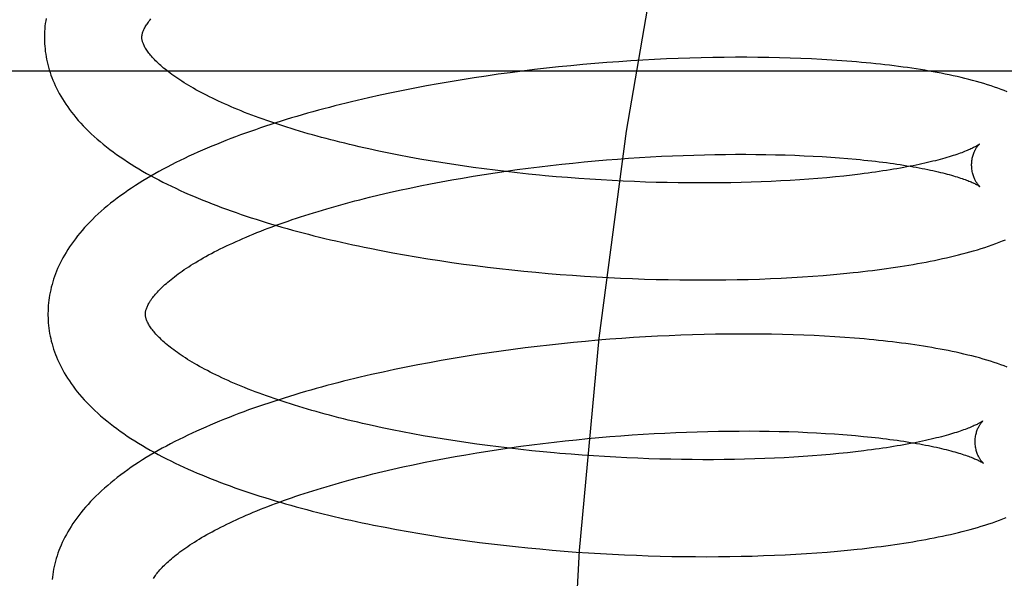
# Model space of a CAD drawing. Header units: inches. Extents: x 0 to 215, y 0 to 139.
# Tile 85 of 116: x 125.937 to 126.139, y 51.258 to 51.372. Entities that reach past the tile are written whole.
import ezdxf

# ---------------------------------------------------------------- set-up
doc = ezdxf.new("R2010")
doc.units = ezdxf.units.IN
doc.header["$LTSCALE"] = 11.804375
doc.header["$MEASUREMENT"] = 0
doc.linetypes.add('HIDDEN', pattern=[0.2, 0.1, -0.1])
doc.layers.add('DEFAULT_2', color=8, linetype='HIDDEN')

msp = doc.modelspace()

# ---------------------------------------------------------------- linework, layer by layer
at = {"layer": 'DEFAULT_2', "color": 8, "linetype": 'HIDDEN'}
for p, q in [((126.0672, 51.36416), (126.06476, 51.36403)), ((126.06962, 51.36427), (126.0672, 51.36416)), ((126.07203, 51.36437), (126.06962, 51.36427)), ((126.07442, 51.36445), (126.07203, 51.36437)), ((126.07679, 51.36452), (126.07442, 51.36445)), ((126.07915, 51.36457), (126.07679, 51.36452)), ((126.08149, 51.3646), (126.07915, 51.36457)), ((126.08381, 51.36461), (126.08149, 51.3646)), ((126.08611, 51.36462), (126.08381, 51.36461)), ((126.08839, 51.3646), (126.08611, 51.36462)), ((126.09064, 51.36457), (126.08839, 51.3646)), ((126.09286, 51.36452), (126.09064, 51.36457)), ((126.09506, 51.36446), (126.09286, 51.36452)), ((126.09724, 51.36438), (126.09506, 51.36446)), ((126.09938, 51.36428), (126.09724, 51.36438)), ((126.1015, 51.36417), (126.09938, 51.36428)), ((126.10359, 51.36405), (126.1015, 51.36417)), ((126.04501, 51.36237), (126.04252, 51.36208)), ((126.04749, 51.36263), (126.04501, 51.36237)), ((126.04997, 51.36288), (126.04749, 51.36263)), ((126.05245, 51.36312), (126.04997, 51.36288)), ((126.05493, 51.36333), (126.05245, 51.36312)), ((126.0574, 51.36353), (126.05493, 51.36333)), ((126.05986, 51.36371), (126.0574, 51.36353)), ((126.06232, 51.36388), (126.05986, 51.36371)), ((126.06476, 51.36403), (126.06232, 51.36388)), ((126.10564, 51.36391), (126.10359, 51.36405)), ((126.41892, 51.36178), (125.85892, 51.36178)), ((126.03014, 51.3604), (126.02769, 51.36002)), ((126.03261, 51.36077), (126.03014, 51.3604)), ((126.03508, 51.36113), (126.03261, 51.36077)), ((126.03756, 51.36146), (126.03508, 51.36113)), ((126.04004, 51.36178), (126.03756, 51.36146)), ((126.04252, 51.36208), (126.04004, 51.36178)), ((126.01797, 51.3583), (126.01557, 51.35783)), ((126.02038, 51.35875), (126.01797, 51.3583)), ((126.0228, 51.35919), (126.02038, 51.35875)), ((126.02524, 51.35961), (126.0228, 51.35919)), ((126.02769, 51.36002), (126.02524, 51.35961)), ((126.01083, 51.35683), (126.00848, 51.35631)), ((126.01319, 51.35734), (126.01083, 51.35683)), ((126.01557, 51.35783), (126.01319, 51.35734)), ((126.01263, 51.34494), (126.01057, 51.34537)), ((126.01472, 51.34453), (126.01263, 51.34494)), ((126.01684, 51.34413), (126.01472, 51.34453)), ((126.01897, 51.34374), (126.01684, 51.34413)), ((126.06185, 51.34389), (126.06411, 51.34404)), ((126.06411, 51.34404), (126.06636, 51.34418)), ((126.06636, 51.34418), (126.06861, 51.34429)), ((126.06861, 51.34429), (126.07084, 51.3444)), ((126.07084, 51.3444), (126.07305, 51.34449)), ((126.07305, 51.34449), (126.07525, 51.34456)), ((126.07525, 51.34456), (126.07743, 51.34462)), ((126.07743, 51.34462), (126.07959, 51.34466)), ((126.07959, 51.34466), (126.08172, 51.34469)), ((126.08172, 51.34469), (126.08384, 51.34471)), ((126.08384, 51.34471), (126.08593, 51.34471)), ((126.08593, 51.34471), (126.08799, 51.34469)), ((126.08799, 51.34469), (126.09003, 51.34467)), ((126.09003, 51.34467), (126.09204, 51.34463)), ((126.09204, 51.34463), (126.09401, 51.34457)), ((126.09401, 51.34457), (126.09596, 51.3445)), ((126.09596, 51.3445), (126.09787, 51.34442)), ((126.09787, 51.34442), (126.09975, 51.34433)), ((126.09975, 51.34433), (126.10159, 51.34423)), ((126.10159, 51.34423), (126.10339, 51.34411)), ((126.10339, 51.34411), (126.10515, 51.34398)), ((126.10515, 51.34398), (126.10687, 51.34384)), ((126.02113, 51.34337), (126.01897, 51.34374)), ((126.02331, 51.34301), (126.02113, 51.34337)), ((126.02551, 51.34266), (126.02331, 51.34301)), ((126.02773, 51.34233), (126.02551, 51.34266)), ((126.02996, 51.34202), (126.02773, 51.34233)), ((126.0322, 51.34171), (126.02996, 51.34202)), ((126.04127, 51.34187), (126.04356, 51.34215)), ((126.04356, 51.34215), (126.04585, 51.34242)), ((126.04585, 51.34242), (126.04814, 51.34268)), ((126.04814, 51.34268), (126.05043, 51.34292)), ((126.05043, 51.34292), (126.05272, 51.34314)), ((126.05272, 51.34314), (126.05501, 51.34335)), ((126.05501, 51.34335), (126.05729, 51.34355)), ((126.05729, 51.34355), (126.05957, 51.34373)), ((126.05957, 51.34373), (126.06185, 51.34389)), ((126.02776, 51.33984), (126.02998, 51.34022)), ((126.02998, 51.34022), (126.03222, 51.34058)), ((126.03446, 51.34143), (126.0322, 51.34171)), ((126.03222, 51.34058), (126.03447, 51.34092)), ((126.03673, 51.34115), (126.03446, 51.34143)), ((126.03447, 51.34092), (126.03673, 51.34125)), ((126.03673, 51.34125), (126.039, 51.34157)), ((126.039, 51.3409), (126.03673, 51.34115)), ((126.039, 51.34157), (126.04127, 51.34187)), ((126.04129, 51.34065), (126.039, 51.3409)), ((126.04358, 51.34043), (126.04129, 51.34065)), ((126.04932, 51.33992), (126.04702, 51.34011)), ((126.05161, 51.33975), (126.04932, 51.33992)), ((126.10254, 51.33991), (126.10072, 51.33975)), ((126.10432, 51.34007), (126.10254, 51.33991)), ((126.10606, 51.34025), (126.10432, 51.34007)), ((126.10775, 51.34044), (126.10606, 51.34025)), ((126.1094, 51.34064), (126.10775, 51.34044)), ((126.01692, 51.33777), (126.01904, 51.33821)), ((126.01904, 51.33821), (126.02119, 51.33864)), ((126.02119, 51.33864), (126.02336, 51.33906)), ((126.02336, 51.33906), (126.02555, 51.33946)), ((126.02555, 51.33946), (126.02776, 51.33984)), ((126.05391, 51.33959), (126.05161, 51.33975)), ((126.0562, 51.33944), (126.05391, 51.33959)), ((126.05849, 51.33932), (126.0562, 51.33944)), ((126.06077, 51.3392), (126.05849, 51.33932)), ((126.06304, 51.3391), (126.06077, 51.3392)), ((126.0653, 51.33902), (126.06304, 51.3391)), ((126.06755, 51.33895), (126.0653, 51.33902)), ((126.06979, 51.3389), (126.06755, 51.33895)), ((126.07201, 51.33886), (126.06979, 51.3389)), ((126.07422, 51.33883), (126.07201, 51.33886)), ((126.07641, 51.33882), (126.07422, 51.33883)), ((126.07858, 51.33882), (126.07641, 51.33882)), ((126.08073, 51.33884), (126.07858, 51.33882)), ((126.08285, 51.33887), (126.08073, 51.33884)), ((126.08496, 51.33892), (126.08285, 51.33887)), ((126.08703, 51.33898), (126.08496, 51.33892)), ((126.08908, 51.33905), (126.08703, 51.33898)), ((126.0911, 51.33914), (126.08908, 51.33905)), ((126.09309, 51.33923), (126.0911, 51.33914)), ((126.09505, 51.33934), (126.09309, 51.33923)), ((126.09698, 51.33947), (126.09505, 51.33934)), ((126.09887, 51.3396), (126.09698, 51.33947)), ((126.10072, 51.33975), (126.09887, 51.3396)), ((126.00866, 51.33588), (126.01068, 51.33637)), ((126.01068, 51.33637), (126.01274, 51.33685)), ((126.01274, 51.33685), (126.01481, 51.33732)), ((126.01481, 51.33732), (126.01692, 51.33777)), ((126.01108, 51.32495), (126.01345, 51.3245)), ((126.01345, 51.3245), (126.01584, 51.32407)), ((126.01584, 51.32407), (126.01824, 51.32366)), ((126.01824, 51.32366), (126.02066, 51.32327)), ((126.02066, 51.32327), (126.02309, 51.32289)), ((126.02309, 51.32289), (126.02554, 51.32253)), ((126.02554, 51.32253), (126.02799, 51.32219)), ((126.02799, 51.32219), (126.03045, 51.32186)), ((126.03045, 51.32186), (126.03292, 51.32156)), ((126.03292, 51.32156), (126.03539, 51.32126)), ((126.03539, 51.32126), (126.03788, 51.32099)), ((126.03788, 51.32099), (126.04036, 51.32074)), ((126.04036, 51.32074), (126.04285, 51.3205)), ((126.04285, 51.3205), (126.04533, 51.32027)), ((126.04533, 51.32027), (126.04782, 51.32007)), ((126.04782, 51.32007), (126.05031, 51.31988)), ((126.05031, 51.31988), (126.05279, 51.31971)), ((126.05279, 51.31971), (126.05527, 51.31956)), ((126.09756, 51.31955), (126.0997, 51.3197)), ((126.0997, 51.3197), (126.10182, 51.31986)), ((126.10182, 51.31986), (126.1039, 51.32004)), ((126.1039, 51.32004), (126.10595, 51.32023)), ((126.10595, 51.32023), (126.10797, 51.32043)), ((126.05527, 51.31956), (126.05774, 51.31942)), ((126.05774, 51.31942), (126.0602, 51.3193)), ((126.0602, 51.3193), (126.06266, 51.31919)), ((126.06266, 51.31919), (126.0651, 51.31911)), ((126.0651, 51.31911), (126.06754, 51.31903)), ((126.06754, 51.31903), (126.06996, 51.31898)), ((126.06996, 51.31898), (126.07237, 51.31894)), ((126.07237, 51.31894), (126.07476, 51.31892)), ((126.07476, 51.31892), (126.07713, 51.31891)), ((126.07713, 51.31891), (126.07949, 51.31892)), ((126.07949, 51.31892), (126.08183, 51.31895)), ((126.08183, 51.31895), (126.08415, 51.31899)), ((126.08415, 51.31899), (126.08644, 51.31904)), ((126.08644, 51.31904), (126.08872, 51.31911)), ((126.08872, 51.31911), (126.09097, 51.3192)), ((126.09097, 51.3192), (126.09319, 51.3193)), ((126.09319, 51.3193), (126.09539, 51.31942)), ((126.09539, 51.31942), (126.09756, 51.31955)), ((126.07261, 51.30757), (126.0702, 51.30747)), ((126.075, 51.30766), (126.07261, 51.30757)), ((126.07737, 51.30772), (126.075, 51.30766)), ((126.07973, 51.30777), (126.07737, 51.30772)), ((126.08207, 51.30781), (126.07973, 51.30777)), ((126.08439, 51.30782), (126.08207, 51.30781)), ((126.08669, 51.30782), (126.08439, 51.30782)), ((126.08896, 51.30781), (126.08669, 51.30782)), ((126.09121, 51.30778), (126.08896, 51.30781)), ((126.09344, 51.30773), (126.09121, 51.30778)), ((126.09564, 51.30767), (126.09344, 51.30773)), ((126.09782, 51.30759), (126.09564, 51.30767)), ((126.09996, 51.3075), (126.09782, 51.30759)), ((126.0456, 51.30556), (126.04312, 51.30528)), ((126.04808, 51.30583), (126.0456, 51.30556)), ((126.05056, 51.30608), (126.04808, 51.30583)), ((126.05304, 51.30631), (126.05056, 51.30608)), ((126.05552, 51.30653), (126.05304, 51.30631)), ((126.05799, 51.30673), (126.05552, 51.30653)), ((126.06045, 51.30691), (126.05799, 51.30673)), ((126.0629, 51.30708), (126.06045, 51.30691)), ((126.06535, 51.30723), (126.0629, 51.30708)), ((126.06778, 51.30736), (126.06535, 51.30723)), ((126.0702, 51.30747), (126.06778, 51.30736)), ((126.10208, 51.30739), (126.09996, 51.3075)), ((126.10417, 51.30727), (126.10208, 51.30739)), ((126.10622, 51.30713), (126.10417, 51.30727)), ((126.03075, 51.3036), (126.02829, 51.30321)), ((126.03321, 51.30397), (126.03075, 51.3036)), ((126.03568, 51.30432), (126.03321, 51.30397)), ((126.03816, 51.30465), (126.03568, 51.30432)), ((126.04064, 51.30497), (126.03816, 51.30465)), ((126.04312, 51.30528), (126.04064, 51.30497)), ((126.02099, 51.30194), (126.01858, 51.30149)), ((126.02341, 51.30238), (126.02099, 51.30194)), ((126.02585, 51.3028), (126.02341, 51.30238)), ((126.02829, 51.30321), (126.02585, 51.3028)), ((126.01145, 51.30002), (126.0091, 51.29949)), ((126.01381, 51.30053), (126.01145, 51.30002)), ((126.01619, 51.30102), (126.01381, 51.30053)), ((126.01858, 51.30149), (126.01619, 51.30102)), ((126.01335, 51.28815), (126.01129, 51.28858)), ((126.01544, 51.28774), (126.01335, 51.28815)), ((126.01756, 51.28734), (126.01544, 51.28774)), ((126.06483, 51.28725), (126.06708, 51.28738)), ((126.06708, 51.28738), (126.06932, 51.2875)), ((126.06932, 51.2875), (126.07155, 51.28761)), ((126.07155, 51.28761), (126.07377, 51.28769)), ((126.07377, 51.28769), (126.07596, 51.28777)), ((126.07596, 51.28777), (126.07814, 51.28783)), ((126.07814, 51.28783), (126.0803, 51.28787)), ((126.0803, 51.28787), (126.08244, 51.2879)), ((126.08244, 51.2879), (126.08456, 51.28791)), ((126.08456, 51.28791), (126.08665, 51.28792)), ((126.08665, 51.28792), (126.08871, 51.2879)), ((126.08871, 51.2879), (126.09075, 51.28787)), ((126.09075, 51.28787), (126.09275, 51.28783)), ((126.09275, 51.28783), (126.09473, 51.28778)), ((126.09473, 51.28778), (126.09668, 51.28771)), ((126.09668, 51.28771), (126.09859, 51.28763)), ((126.09859, 51.28763), (126.10046, 51.28754)), ((126.10046, 51.28754), (126.1023, 51.28743)), ((126.1023, 51.28743), (126.1041, 51.28732)), ((126.01969, 51.28695), (126.01756, 51.28734)), ((126.02185, 51.28658), (126.01969, 51.28695)), ((126.02403, 51.28622), (126.02185, 51.28658)), ((126.02623, 51.28587), (126.02403, 51.28622)), ((126.02845, 51.28554), (126.02623, 51.28587)), ((126.03068, 51.28522), (126.02845, 51.28554)), ((126.04199, 51.28508), (126.04427, 51.28536)), ((126.04427, 51.28536), (126.04656, 51.28563)), ((126.04656, 51.28563), (126.04885, 51.28589)), ((126.04885, 51.28589), (126.05114, 51.28613)), ((126.05114, 51.28613), (126.05343, 51.28635)), ((126.05343, 51.28635), (126.05572, 51.28656)), ((126.05572, 51.28656), (126.05801, 51.28676)), ((126.05801, 51.28676), (126.06029, 51.28694)), ((126.06029, 51.28694), (126.06256, 51.2871)), ((126.06256, 51.2871), (126.06483, 51.28725)), ((126.1041, 51.28732), (126.10587, 51.28719)), ((126.02848, 51.28305), (126.0307, 51.28343)), ((126.03292, 51.28492), (126.03068, 51.28522)), ((126.0307, 51.28343), (126.03294, 51.28379)), ((126.03518, 51.28464), (126.03292, 51.28492)), ((126.03294, 51.28379), (126.03518, 51.28413)), ((126.03745, 51.28436), (126.03518, 51.28464)), ((126.03518, 51.28413), (126.03744, 51.28446)), ((126.03744, 51.28446), (126.03971, 51.28478)), ((126.03972, 51.2841), (126.03745, 51.28436)), ((126.03971, 51.28478), (126.04199, 51.28508)), ((126.04201, 51.28386), (126.03972, 51.2841)), ((126.0443, 51.28363), (126.04201, 51.28386)), ((126.04659, 51.28342), (126.0443, 51.28363)), ((126.10678, 51.28346), (126.10504, 51.28328)), ((126.10847, 51.28365), (126.10678, 51.28346)), ((126.11012, 51.28385), (126.10847, 51.28365)), ((126.01763, 51.28098), (126.01976, 51.28142)), ((126.01976, 51.28142), (126.02191, 51.28185)), ((126.02191, 51.28185), (126.02408, 51.28226)), ((126.02408, 51.28226), (126.02627, 51.28267)), ((126.02627, 51.28267), (126.02848, 51.28305)), ((126.05233, 51.28296), (126.05004, 51.28313)), ((126.05463, 51.2828), (126.05233, 51.28296)), ((126.05692, 51.28265), (126.05463, 51.2828)), ((126.05921, 51.28252), (126.05692, 51.28265)), ((126.06149, 51.28241), (126.05921, 51.28252)), ((126.06376, 51.28231), (126.06149, 51.28241)), ((126.06602, 51.28223), (126.06376, 51.28231)), ((126.06827, 51.28216), (126.06602, 51.28223)), ((126.07051, 51.2821), (126.06827, 51.28216)), ((126.07273, 51.28207), (126.07051, 51.2821)), ((126.07494, 51.28204), (126.07273, 51.28207)), ((126.07713, 51.28203), (126.07494, 51.28204)), ((126.0793, 51.28203), (126.07713, 51.28203)), ((126.08145, 51.28205), (126.0793, 51.28203)), ((126.08357, 51.28208), (126.08145, 51.28205)), ((126.08568, 51.28213), (126.08357, 51.28208)), ((126.08775, 51.28219), (126.08568, 51.28213)), ((126.0898, 51.28226), (126.08775, 51.28219)), ((126.09182, 51.28234), (126.0898, 51.28226)), ((126.09381, 51.28244), (126.09182, 51.28234)), ((126.09577, 51.28255), (126.09381, 51.28244)), ((126.0977, 51.28268), (126.09577, 51.28255)), ((126.09959, 51.28281), (126.0977, 51.28268)), ((126.10144, 51.28296), (126.09959, 51.28281)), ((126.10326, 51.28311), (126.10144, 51.28296)), ((126.10504, 51.28328), (126.10326, 51.28311)), ((126.00938, 51.27909), (126.0114, 51.27958)), ((126.0114, 51.27958), (126.01345, 51.28006)), ((126.01345, 51.28006), (126.01553, 51.28053)), ((126.01553, 51.28053), (126.01763, 51.28098)), ((126.01186, 51.26815), (126.01424, 51.2677)), ((126.01424, 51.2677), (126.01663, 51.26727)), ((126.01663, 51.26727), (126.01903, 51.26686)), ((126.01903, 51.26686), (126.02145, 51.26647)), ((126.02145, 51.26647), (126.02388, 51.26609)), ((126.02388, 51.26609), (126.02633, 51.26573)), ((126.02633, 51.26573), (126.02878, 51.26539)), ((126.02878, 51.26539), (126.03124, 51.26506)), ((126.03124, 51.26506), (126.03372, 51.26476)), ((126.03372, 51.26476), (126.03619, 51.26446)), ((126.03619, 51.26446), (126.03867, 51.26419)), ((126.03867, 51.26419), (126.04116, 51.26394)), ((126.04116, 51.26394), (126.04365, 51.2637)), ((126.04365, 51.2637), (126.04614, 51.26348)), ((126.04614, 51.26348), (126.04863, 51.26327)), ((126.04863, 51.26327), (126.05111, 51.26308)), ((126.10263, 51.26308), (126.10472, 51.26325)), ((126.10472, 51.26325), (126.10677, 51.26345)), ((126.10677, 51.26345), (126.10879, 51.26365)), ((126.05111, 51.26308), (126.0536, 51.26291)), ((126.0536, 51.26291), (126.05607, 51.26276)), ((126.05607, 51.26276), (126.05855, 51.26262)), ((126.05855, 51.26262), (126.06101, 51.2625)), ((126.06101, 51.2625), (126.06347, 51.2624)), ((126.06347, 51.2624), (126.06591, 51.26231)), ((126.06591, 51.26231), (126.06835, 51.26224)), ((126.06835, 51.26224), (126.07077, 51.26219)), ((126.07077, 51.26219), (126.07318, 51.26215)), ((126.07318, 51.26215), (126.07557, 51.26213)), ((126.07557, 51.26213), (126.07795, 51.26212)), ((126.07795, 51.26212), (126.08031, 51.26213)), ((126.08031, 51.26213), (126.08264, 51.26216)), ((126.08264, 51.26216), (126.08496, 51.2622)), ((126.08496, 51.2622), (126.08726, 51.26225)), ((126.08726, 51.26225), (126.08953, 51.26233)), ((126.08953, 51.26233), (126.09178, 51.26241)), ((126.09178, 51.26241), (126.09401, 51.26252)), ((126.09401, 51.26252), (126.09621, 51.26264)), ((126.09621, 51.26264), (126.09838, 51.26277)), ((126.09838, 51.26277), (126.10052, 51.26292)), ((126.10052, 51.26292), (126.10263, 51.26308))]:
    msp.add_line(p, q, dxfattribs=at)
for points in [[(126.24143, 51.67428), (126.22577, 51.67235), (126.21026, 51.66671), (126.19516, 51.65771), (126.18026, 51.64545), (126.16542, 51.62977), (126.15084, 51.61076), (126.13657, 51.58827), (126.12286, 51.56248), (126.10986, 51.53349), (126.09778, 51.50154), (126.08676, 51.46687), (126.07693, 51.42976), (126.06843, 51.39052), (126.06134, 51.34948), (126.05575, 51.30697), (126.05171, 51.26336), (126.04927, 51.21902), (126.04846, 51.17428)], [(125.94228, 51.37261), (125.94219, 51.37207), (125.94212, 51.37153), (125.94205, 51.37099), (125.94201, 51.37046), (125.94197, 51.36992), (125.94195, 51.36938), (125.94194, 51.36885), (125.94194, 51.3684)], [(125.96194, 51.36865), (125.96194, 51.36876), (125.96194, 51.36887), (125.96195, 51.36899), (125.96197, 51.36911), (125.96199, 51.36924), (125.96202, 51.36937), (125.96205, 51.36951), (125.9621, 51.36966), (125.96215, 51.36981), (125.96221, 51.36997), (125.96228, 51.37014), (125.96235, 51.37031), (125.96244, 51.37049), (125.96253, 51.37067), (125.96264, 51.37086), (125.96275, 51.37105), (125.96287, 51.37125), (125.963, 51.37145), (125.96314, 51.37165), (125.96329, 51.37186), (125.96345, 51.37208), (125.96362, 51.3723), (125.9638, 51.37252)], [(125.94194, 51.3684), (125.94195, 51.36795), (125.94197, 51.36741), (125.94201, 51.36688), (125.94206, 51.36634), (125.94212, 51.36581), (125.9422, 51.36527), (125.94228, 51.36474), (125.94239, 51.3642), (125.9425, 51.36367), (125.94263, 51.36313), (125.94277, 51.36259), (125.94293, 51.36206), (125.9431, 51.36152), (125.94328, 51.36098), (125.94348, 51.36044), (125.94369, 51.3599), (125.94392, 51.35936), (125.94416, 51.35882), (125.94442, 51.35828), (125.9447, 51.35773), (125.94499, 51.35719), (125.9453, 51.35664), (125.94562, 51.35609), (125.94597, 51.35554), (125.94633, 51.35499), (125.94671, 51.35444), (125.9471, 51.35389), (125.94752, 51.35333), (125.94796, 51.35278), (125.94841, 51.35223), (125.94889, 51.35167), (125.94938, 51.35112), (125.94989, 51.35057), (125.95043, 51.35002), (125.95098, 51.34947), (125.95155, 51.34892), (125.95214, 51.34838), (125.95275, 51.34784), (125.95338, 51.3473), (125.95402, 51.34677), (125.95468, 51.34624), (125.95536, 51.34572), (125.95605, 51.3452), (125.95676, 51.34469), (125.95748, 51.34418), (125.95821, 51.34368), (125.95896, 51.34319), (125.95973, 51.3427), (125.96051, 51.34221), (125.9613, 51.34174), (125.9621, 51.34127), (125.96291, 51.3408), (125.96373, 51.34035), (125.96457, 51.33989), (125.96542, 51.33945), (125.96627, 51.33901), (125.96714, 51.33857), (125.96802, 51.33815), (125.96891, 51.33773), (125.9698, 51.33731), (125.97071, 51.3369), (125.97163, 51.33649), (125.97255, 51.33609), (125.97349, 51.3357), (125.97443, 51.33531), (125.97539, 51.33493), (125.97635, 51.33455), (125.97732, 51.33417), (125.9783, 51.33381), (125.97929, 51.33344), (125.98029, 51.33308), (125.98129, 51.33273), (125.98231, 51.33238), (125.98333, 51.33204), (125.98435, 51.3317), (125.98539, 51.33137), (125.98643, 51.33104), (125.98749, 51.33072), (125.98855, 51.3304), (125.98961, 51.33008), (125.99069, 51.32977), (125.99177, 51.32946), (125.99285, 51.32916), (125.99395, 51.32887), (125.99505, 51.32857), (125.99616, 51.32829), (125.99727, 51.328), (125.99839, 51.32772), (125.99952, 51.32745), (126.00065, 51.32718), (126.00179, 51.32692), (126.00293, 51.32665), (126.00408, 51.3264), (126.00523, 51.32615), (126.00639, 51.3259), (126.00756, 51.32565), (126.00873, 51.32542), (126.01108, 51.32495)], [(126.01057, 51.34537), (126.00853, 51.34581), (126.00753, 51.34603), (126.00653, 51.34626), (126.00554, 51.34649), (126.00455, 51.34672), (126.00358, 51.34696), (126.00261, 51.3472), (126.00165, 51.34744), (126.0007, 51.34768), (125.99976, 51.34793), (125.99883, 51.34818), (125.99791, 51.34843), (125.99699, 51.34868), (125.99609, 51.34894), (125.99519, 51.3492), (125.99431, 51.34946), (125.99343, 51.34972), (125.99257, 51.34999), (125.99172, 51.35026), (125.99087, 51.35053), (125.99004, 51.3508), (125.98922, 51.35107), (125.9884, 51.35135), (125.9876, 51.35163), (125.98681, 51.35191), (125.98603, 51.35219), (125.98527, 51.35247), (125.98451, 51.35275), (125.98377, 51.35304), (125.98304, 51.35332), (125.98232, 51.35361), (125.98162, 51.3539), (125.98092, 51.35419), (125.98024, 51.35448), (125.97957, 51.35477), (125.97891, 51.35506), (125.97827, 51.35535), (125.97764, 51.35564), (125.97702, 51.35593), (125.97641, 51.35622), (125.97582, 51.35652), (125.97524, 51.35681), (125.97467, 51.3571), (125.97411, 51.35739), (125.97357, 51.35768), (125.97305, 51.35797), (125.97253, 51.35826), (125.97203, 51.35855), (125.97155, 51.35883), (125.97107, 51.35912), (125.97061, 51.3594), (125.97016, 51.35969), (125.96973, 51.35997), (125.96931, 51.36025), (125.9689, 51.36053), (125.9685, 51.3608), (125.96812, 51.36108), (125.96775, 51.36135), (125.9674, 51.36162), (125.96705, 51.36188), (125.96672, 51.36215), (125.96641, 51.36241), (125.9661, 51.36266), (125.96581, 51.36292), (125.96553, 51.36317), (125.96526, 51.36342), (125.96501, 51.36366), (125.96476, 51.3639), (125.96453, 51.36414), (125.96431, 51.36437), (125.9641, 51.3646), (125.9639, 51.36482), (125.96372, 51.36504), (125.96354, 51.36526), (125.96338, 51.36547), (125.96322, 51.36568), (125.96307, 51.36588), (125.96294, 51.36608), (125.96281, 51.36627), (125.96269, 51.36646), (125.96258, 51.36665), (125.96249, 51.36683), (125.96239, 51.36701), (125.96231, 51.36718), (125.96224, 51.36735), (125.96218, 51.36751), (125.96212, 51.36766), (125.96208, 51.3678), (125.96204, 51.36794), (125.96201, 51.36807), (125.96198, 51.3682), (125.96196, 51.36832), (125.96195, 51.36843), (125.96194, 51.36855), (125.96194, 51.36865)], [(126.13958, 51.35753), (126.13896, 51.35777), (126.13832, 51.35802), (126.13766, 51.35827), (126.13698, 51.35851), (126.13627, 51.35875), (126.13555, 51.35898), (126.1348, 51.35921), (126.13405, 51.35944), (126.13327, 51.35965), (126.13249, 51.35987), (126.1317, 51.36007), (126.13091, 51.36027), (126.13011, 51.36047), (126.12932, 51.36065), (126.12851, 51.36083), (126.1277, 51.361), (126.12688, 51.36117), (126.12606, 51.36134), (126.12522, 51.3615), (126.12437, 51.36165), (126.12352, 51.3618), (126.12265, 51.36195), (126.12178, 51.36209), (126.1209, 51.36223), (126.12001, 51.36237), (126.11911, 51.3625), (126.11821, 51.36262), (126.11729, 51.36274), (126.11637, 51.36286), (126.11544, 51.36298), (126.11449, 51.36309), (126.11354, 51.36319), (126.11259, 51.3633), (126.11162, 51.36339), (126.11064, 51.36349), (126.10966, 51.36358), (126.10867, 51.36367), (126.10767, 51.36375), (126.10564, 51.36391)], [(126.00848, 51.35631), (126.00731, 51.35604), (126.00615, 51.35577), (126.005, 51.35549), (126.00385, 51.35521), (126.0027, 51.35492), (126.00156, 51.35463), (126.00043, 51.35434), (125.9993, 51.35404), (125.99818, 51.35374), (125.99707, 51.35343), (125.99596, 51.35312), (125.99486, 51.3528), (125.99376, 51.35248), (125.99267, 51.35216), (125.99159, 51.35183), (125.99052, 51.3515), (125.98945, 51.35116), (125.98839, 51.35082), (125.98734, 51.35047), (125.98629, 51.35012), (125.98525, 51.34976), (125.98423, 51.3494), (125.9832, 51.34904), (125.98219, 51.34867), (125.98118, 51.3483), (125.98019, 51.34792), (125.9792, 51.34754), (125.97822, 51.34715), (125.97724, 51.34675), (125.97628, 51.34636), (125.97533, 51.34595), (125.97438, 51.34555), (125.97344, 51.34513), (125.97251, 51.34471), (125.9716, 51.34429), (125.97069, 51.34386), (125.96979, 51.34343), (125.9689, 51.34299), (125.96802, 51.34255), (125.96715, 51.3421), (125.9663, 51.34164), (125.96545, 51.34118), (125.96461, 51.34071), (125.96379, 51.34024), (125.96297, 51.33976), (125.96217, 51.33927), (125.96138, 51.33878), (125.9606, 51.33829), (125.95983, 51.33778), (125.95908, 51.33727), (125.95834, 51.33676), (125.95761, 51.33624), (125.9569, 51.33572), (125.95621, 51.33519), (125.95553, 51.33465), (125.95486, 51.33411), (125.95422, 51.33356), (125.95358, 51.33302), (125.95297, 51.33246), (125.95238, 51.33191), (125.9518, 51.33135), (125.95124, 51.33079), (125.9507, 51.33022), (125.95018, 51.32966), (125.94968, 51.32909), (125.94919, 51.32853), (125.94873, 51.32796), (125.94829, 51.32739), (125.94787, 51.32683), (125.94746, 51.32627), (125.94708, 51.3257), (125.94671, 51.32514), (125.94637, 51.32458), (125.94604, 51.32402), (125.94572, 51.32346), (125.94543, 51.32291), (125.94515, 51.32235), (125.94489, 51.3218), (125.94464, 51.32125), (125.94441, 51.3207), (125.9442, 51.32016), (125.944, 51.31961), (125.94381, 51.31906), (125.94364, 51.31852), (125.94349, 51.31798), (125.94334, 51.31744), (125.94322, 51.3169), (125.9431, 51.31636), (125.943, 51.31582), (125.94291, 51.31528), (125.94284, 51.31474), (125.94277, 51.3142), (125.94273, 51.31366), (125.94269, 51.31313), (125.94267, 51.31259), (125.94266, 51.31205), (125.94266, 51.31161)], [(126.13387, 51.34678), (126.13386, 51.34678), (126.13385, 51.34676), (126.13382, 51.34674), (126.13378, 51.34672), (126.13374, 51.34669), (126.13368, 51.34665), (126.13362, 51.3466), (126.13354, 51.34656), (126.13345, 51.3465), (126.13335, 51.34644), (126.13324, 51.34638), (126.13312, 51.34631), (126.13298, 51.34623), (126.13283, 51.34616), (126.13267, 51.34607), (126.13249, 51.34599), (126.1323, 51.34589), (126.13209, 51.3458), (126.13188, 51.3457), (126.13164, 51.3456), (126.13139, 51.34549), (126.13113, 51.34539), (126.13085, 51.34527), (126.13056, 51.34516), (126.13025, 51.34504), (126.12992, 51.34493), (126.12958, 51.34481), (126.12923, 51.34468), (126.12886, 51.34456), (126.12847, 51.34443), (126.12807, 51.34431), (126.12766, 51.34418), (126.12722, 51.34405), (126.12678, 51.34392), (126.12632, 51.34379), (126.12584, 51.34366), (126.12535, 51.34353), (126.12484, 51.3434), (126.12432, 51.34327), (126.12378, 51.34314), (126.12323, 51.34301), (126.12267, 51.34288), (126.12209, 51.34275), (126.1215, 51.34262), (126.12089, 51.34249), (126.12027, 51.34237), (126.11964, 51.34224), (126.11899, 51.34212), (126.11833, 51.34199), (126.11765, 51.34187), (126.11696, 51.34175), (126.11626, 51.34163), (126.11555, 51.34151), (126.11482, 51.3414), (126.11408, 51.34128), (126.11333, 51.34117), (126.11257, 51.34106), (126.1118, 51.34095), (126.11101, 51.34084), (126.11021, 51.34074), (126.1094, 51.34064)], [(126.13228, 51.34241), (126.13228, 51.34265), (126.13229, 51.34292), (126.13231, 51.34317), (126.13234, 51.34342), (126.13238, 51.34367), (126.13242, 51.3439), (126.13247, 51.34413), (126.13253, 51.34435), (126.13259, 51.34455), (126.13265, 51.34475), (126.13272, 51.34494), (126.13279, 51.34512), (126.13286, 51.34528), (126.13294, 51.34544), (126.13301, 51.34559), (126.13308, 51.34572), (126.13315, 51.34585), (126.13322, 51.34597), (126.13329, 51.34607), (126.13336, 51.34617), (126.13342, 51.34627), (126.13349, 51.34635), (126.13355, 51.34643), (126.1336, 51.34649), (126.13365, 51.34655), (126.1337, 51.34661), (126.13374, 51.34665), (126.13378, 51.34669), (126.13381, 51.34672), (126.13384, 51.34675), (126.13386, 51.34677), (126.13387, 51.34678), (126.13388, 51.34679)], [(126.10687, 51.34384), (126.10855, 51.34369), (126.10937, 51.34361), (126.11018, 51.34353), (126.11098, 51.34344), (126.11177, 51.34336), (126.11255, 51.34327), (126.11331, 51.34318), (126.11406, 51.34308), (126.11481, 51.34299), (126.11553, 51.34289), (126.11625, 51.34279), (126.11695, 51.34269), (126.11764, 51.34259), (126.11832, 51.34248), (126.11899, 51.34237), (126.11964, 51.34227), (126.12028, 51.34216), (126.1209, 51.34205), (126.12151, 51.34193), (126.12211, 51.34182), (126.12269, 51.3417), (126.12326, 51.34159), (126.12381, 51.34147), (126.12435, 51.34136), (126.12487, 51.34124), (126.12538, 51.34112), (126.12588, 51.341), (126.12636, 51.34089), (126.12682, 51.34077), (126.12727, 51.34065), (126.1277, 51.34053), (126.12812, 51.34041), (126.12853, 51.3403), (126.12892, 51.34018), (126.12929, 51.34007), (126.12965, 51.33996), (126.12999, 51.33984), (126.13032, 51.33973), (126.13063, 51.33962), (126.13093, 51.33952), (126.13121, 51.33941), (126.13147, 51.33931), (126.13172, 51.33921), (126.13196, 51.33912), (126.13218, 51.33903), (126.13239, 51.33894), (126.13258, 51.33885), (126.13276, 51.33877), (126.13293, 51.33869), (126.13308, 51.33861), (126.13322, 51.33854), (126.13334, 51.33848), (126.13346, 51.33841), (126.13356, 51.33836), (126.13365, 51.33831), (126.13372, 51.33826), (126.13379, 51.33822), (126.13385, 51.33818), (126.13389, 51.33815), (126.13393, 51.33813), (126.13396, 51.33811), (126.13396, 51.3381)], [(126.13396, 51.3381), (126.13397, 51.33809), (126.13398, 51.33809), (126.13398, 51.33809), (126.13397, 51.3381), (126.13395, 51.33812), (126.13392, 51.33814), (126.13389, 51.33818), (126.13385, 51.33821), (126.1338, 51.33826), (126.13376, 51.33831), (126.1337, 51.33837), (126.13365, 51.33844), (126.13359, 51.33851), (126.13352, 51.33859), (126.13345, 51.33868), (126.13339, 51.33878), (126.13331, 51.33889), (126.13324, 51.339), (126.13316, 51.33913), (126.13309, 51.33926), (126.13301, 51.33941), (126.13293, 51.33956), (126.13286, 51.33973), (126.13278, 51.3399), (126.13271, 51.34009), (126.13264, 51.34029), (126.13258, 51.34049), (126.13251, 51.34071), (126.13246, 51.34093), (126.13241, 51.34117), (126.13237, 51.34141), (126.13233, 51.34166), (126.13231, 51.34191), (126.13229, 51.34218), (126.13228, 51.34241)], [(126.04702, 51.34011), (126.04472, 51.34032), (126.04358, 51.34043)], [(125.96266, 51.31186), (125.96266, 51.31197), (125.96266, 51.31208), (125.96267, 51.3122), (125.96269, 51.31232), (125.96271, 51.31245), (125.96274, 51.31258), (125.96278, 51.31272), (125.96282, 51.31287), (125.96287, 51.31302), (125.96293, 51.31318), (125.963, 51.31335), (125.96307, 51.31352), (125.96316, 51.3137), (125.96326, 51.31389), (125.96336, 51.31407), (125.96347, 51.31427), (125.96359, 51.31446), (125.96372, 51.31467), (125.96386, 51.31487), (125.96401, 51.31508), (125.96417, 51.3153), (125.96434, 51.31552), (125.96452, 51.31574), (125.96472, 51.31597), (125.96492, 51.3162), (125.96514, 51.31644), (125.96536, 51.31669), (125.9656, 51.31693), (125.96585, 51.31718), (125.96611, 51.31744), (125.96639, 51.3177), (125.96667, 51.31796), (125.96697, 51.31822), (125.96728, 51.31849), (125.9676, 51.31876), (125.96794, 51.31904), (125.96829, 51.31931), (125.96865, 51.31959), (125.96902, 51.31988), (125.96941, 51.32016), (125.96981, 51.32045), (125.97023, 51.32074), (125.97065, 51.32104), (125.97109, 51.32133), (125.97155, 51.32163), (125.97201, 51.32192), (125.97249, 51.32222), (125.97299, 51.32252), (125.97349, 51.32282), (125.97401, 51.32313), (125.97455, 51.32343), (125.97509, 51.32374), (125.97565, 51.32404), (125.97622, 51.32435), (125.97681, 51.32466), (125.97741, 51.32496), (125.97802, 51.32527), (125.97865, 51.32558), (125.97928, 51.32589), (125.97993, 51.32619), (125.98059, 51.3265), (125.98127, 51.32681), (125.98196, 51.32711), (125.98265, 51.32742), (125.98337, 51.32772), (125.98409, 51.32803), (125.98482, 51.32833), (125.98557, 51.32863), (125.98633, 51.32893), (125.9871, 51.32924), (125.98788, 51.32953), (125.98868, 51.32983), (125.98948, 51.33013), (125.9903, 51.33042), (125.99112, 51.33072), (125.99196, 51.33101), (125.99281, 51.3313), (125.99366, 51.33159), (125.99453, 51.33187), (125.99541, 51.33216), (125.9963, 51.33244), (125.9972, 51.33272), (125.9981, 51.33299), (125.99902, 51.33327), (125.99994, 51.33354), (126.00088, 51.33381), (126.00182, 51.33408), (126.00277, 51.33435), (126.00374, 51.33461), (126.0047, 51.33487), (126.00568, 51.33513), (126.00667, 51.33538), (126.00766, 51.33563), (126.00866, 51.33588)], [(126.10797, 51.32043), (126.10897, 51.32054), (126.10996, 51.32065), (126.11094, 51.32077), (126.11192, 51.32089), (126.11288, 51.32101), (126.11384, 51.32113), (126.11479, 51.32126), (126.11572, 51.3214), (126.11665, 51.32153), (126.11758, 51.32167), (126.11849, 51.32182), (126.11939, 51.32197), (126.12029, 51.32212), (126.12117, 51.32227), (126.12205, 51.32243), (126.12292, 51.3226), (126.12378, 51.32276), (126.12464, 51.32294), (126.12548, 51.32311), (126.12632, 51.32329), (126.12714, 51.32347), (126.12796, 51.32366), (126.12876, 51.32386), (126.12956, 51.32405), (126.13035, 51.32426), (126.13113, 51.32446), (126.13191, 51.32468), (126.13268, 51.3249), (126.13346, 51.32513), (126.13423, 51.32536), (126.135, 51.32561), (126.13575, 51.32586), (126.1365, 51.32612), (126.13722, 51.32639), (126.13792, 51.32665), (126.1386, 51.32692), (126.13924, 51.32718)], [(125.94266, 51.31161), (125.94267, 51.31116), (125.94269, 51.31062), (125.94273, 51.31009), (125.94278, 51.30955), (125.94284, 51.30902), (125.94292, 51.30848), (125.943, 51.30795), (125.94311, 51.30741), (125.94322, 51.30687), (125.94335, 51.30634), (125.94349, 51.3058), (125.94365, 51.30526), (125.94382, 51.30472), (125.944, 51.30419), (125.9442, 51.30365), (125.94441, 51.30311), (125.94464, 51.30256), (125.94489, 51.30202), (125.94514, 51.30148), (125.94542, 51.30093), (125.94571, 51.30039), (125.94602, 51.29984), (125.94635, 51.29929), (125.94669, 51.29874), (125.94705, 51.29819), (125.94743, 51.29764), (125.94783, 51.29709), (125.94825, 51.29653), (125.94868, 51.29598), (125.94914, 51.29543), (125.94961, 51.29487), (125.95011, 51.29432), (125.95062, 51.29377), (125.95116, 51.29322), (125.95171, 51.29267), (125.95228, 51.29212), (125.95287, 51.29158), (125.95348, 51.29103), (125.95411, 51.2905), (125.95475, 51.28997), (125.95541, 51.28944), (125.95609, 51.28892), (125.95678, 51.2884), (125.95749, 51.28789), (125.95822, 51.28738), (125.95895, 51.28688), (125.9597, 51.28638), (125.96047, 51.28589), (125.96125, 51.28541), (125.96204, 51.28493), (125.96284, 51.28446), (125.96365, 51.284), (125.96448, 51.28354), (125.96531, 51.28309), (125.96616, 51.28264), (125.96702, 51.2822), (125.96789, 51.28177), (125.96876, 51.28134), (125.96965, 51.28092), (125.97055, 51.2805), (125.97146, 51.28009), (125.97238, 51.27969), (125.97331, 51.27929), (125.97424, 51.27889), (125.97519, 51.27851), (125.97614, 51.27812), (125.97711, 51.27774), (125.97808, 51.27737), (125.97906, 51.277), (125.98005, 51.27664), (125.98105, 51.27628), (125.98205, 51.27593), (125.98307, 51.27558), (125.98409, 51.27524), (125.98512, 51.2749), (125.98615, 51.27456), (125.9872, 51.27424), (125.98825, 51.27391), (125.98931, 51.27359), (125.99038, 51.27328), (125.99145, 51.27297), (125.99253, 51.27266), (125.99362, 51.27236), (125.99472, 51.27206), (125.99582, 51.27177), (125.99693, 51.27148), (125.99804, 51.2712), (125.99916, 51.27092), (126.00029, 51.27065), (126.00142, 51.27038), (126.00256, 51.27011), (126.0037, 51.26985), (126.00485, 51.26959), (126.00601, 51.26934), (126.00717, 51.26909), (126.00834, 51.26885), (126.00951, 51.26861), (126.01186, 51.26815)], [(126.01129, 51.28858), (126.00925, 51.28902), (126.00825, 51.28924), (126.00725, 51.28947), (126.00626, 51.2897), (126.00527, 51.28993), (126.0043, 51.29017), (126.00333, 51.2904), (126.00237, 51.29065), (126.00142, 51.29089), (126.00048, 51.29114), (125.99955, 51.29139), (125.99863, 51.29164), (125.99771, 51.29189), (125.99681, 51.29215), (125.99591, 51.29241), (125.99503, 51.29267), (125.99415, 51.29293), (125.99329, 51.2932), (125.99244, 51.29347), (125.99159, 51.29374), (125.99076, 51.29401), (125.98994, 51.29428), (125.98912, 51.29456), (125.98832, 51.29484), (125.98753, 51.29512), (125.98676, 51.2954), (125.98599, 51.29568), (125.98523, 51.29596), (125.98449, 51.29625), (125.98376, 51.29653), (125.98304, 51.29682), (125.98234, 51.29711), (125.98164, 51.2974), (125.98096, 51.29768), (125.98029, 51.29797), (125.97963, 51.29827), (125.97899, 51.29856), (125.97836, 51.29885), (125.97774, 51.29914), (125.97713, 51.29943), (125.97654, 51.29972), (125.97596, 51.30002), (125.97539, 51.30031), (125.97483, 51.3006), (125.97429, 51.30089), (125.97377, 51.30118), (125.97325, 51.30147), (125.97275, 51.30176), (125.97227, 51.30204), (125.97179, 51.30233), (125.97133, 51.30261), (125.97089, 51.3029), (125.97045, 51.30318), (125.97003, 51.30346), (125.96962, 51.30373), (125.96922, 51.30401), (125.96884, 51.30429), (125.96847, 51.30456), (125.96812, 51.30483), (125.96777, 51.30509), (125.96744, 51.30536), (125.96713, 51.30562), (125.96682, 51.30587), (125.96653, 51.30613), (125.96625, 51.30638), (125.96598, 51.30663), (125.96573, 51.30687), (125.96548, 51.30711), (125.96525, 51.30735), (125.96503, 51.30758), (125.96482, 51.30781), (125.96462, 51.30803), (125.96444, 51.30825), (125.96426, 51.30847), (125.9641, 51.30868), (125.96394, 51.30889), (125.96379, 51.30909), (125.96366, 51.30929), (125.96353, 51.30948), (125.96341, 51.30967), (125.9633, 51.30986), (125.96321, 51.31004), (125.96311, 51.31022), (125.96303, 51.31039), (125.96296, 51.31056), (125.9629, 51.31072), (125.96284, 51.31087), (125.9628, 51.31101), (125.96276, 51.31115), (125.96273, 51.31128), (125.9627, 51.31141), (125.96268, 51.31153), (125.96267, 51.31164), (125.96266, 51.31176), (125.96266, 51.31186)], [(126.13957, 51.30103), (126.13893, 51.30127), (126.13827, 51.30151), (126.13759, 51.30175), (126.13688, 51.30199), (126.13616, 51.30222), (126.13541, 51.30245), (126.13465, 51.30268), (126.13387, 51.3029), (126.13309, 51.30311), (126.1323, 51.30332), (126.1315, 51.30351), (126.1307, 51.30371), (126.1299, 51.30389), (126.1291, 51.30407), (126.12829, 51.30424), (126.12747, 51.30441), (126.12664, 51.30457), (126.12581, 51.30473), (126.12496, 51.30488), (126.12411, 51.30503), (126.12325, 51.30518), (126.12237, 51.30532), (126.12149, 51.30546), (126.1206, 51.30559), (126.1197, 51.30572), (126.11879, 51.30585), (126.11788, 51.30597), (126.11695, 51.30609), (126.11602, 51.3062), (126.11508, 51.30631), (126.11413, 51.30642), (126.11317, 51.30652), (126.1122, 51.30662), (126.11123, 51.30671), (126.11024, 51.3068), (126.10925, 51.30689), (126.10825, 51.30697), (126.10622, 51.30713)], [(126.0091, 51.29949), (126.00794, 51.29923), (126.00678, 51.29895), (126.00563, 51.29868), (126.00448, 51.29839), (126.00333, 51.29811), (126.0022, 51.29782), (126.00106, 51.29752), (125.99994, 51.29723), (125.99882, 51.29692), (125.99771, 51.29662), (125.9966, 51.2963), (125.9955, 51.29599), (125.9944, 51.29567), (125.99332, 51.29534), (125.99224, 51.29502), (125.99116, 51.29468), (125.9901, 51.29434), (125.98904, 51.294), (125.98799, 51.29366), (125.98694, 51.29331), (125.98591, 51.29295), (125.98488, 51.29259), (125.98386, 51.29223), (125.98284, 51.29186), (125.98184, 51.29148), (125.98084, 51.2911), (125.97985, 51.29072), (125.97887, 51.29033), (125.9779, 51.28994), (125.97694, 51.28954), (125.97599, 51.28914), (125.97504, 51.28873), (125.97411, 51.28832), (125.97318, 51.2879), (125.97226, 51.28748), (125.97136, 51.28705), (125.97046, 51.28661), (125.96957, 51.28617), (125.96869, 51.28573), (125.96783, 51.28528), (125.96697, 51.28482), (125.96612, 51.28436), (125.96529, 51.28389), (125.96446, 51.28342), (125.96365, 51.28294), (125.96285, 51.28246), (125.96206, 51.28197), (125.96128, 51.28147), (125.96052, 51.28097), (125.95977, 51.28046), (125.95903, 51.27995), (125.95831, 51.27943), (125.9576, 51.2789), (125.9569, 51.27837), (125.95623, 51.27784), (125.95556, 51.2773), (125.95492, 51.27676), (125.95429, 51.27621), (125.95368, 51.27566), (125.95308, 51.2751), (125.95251, 51.27454), (125.95195, 51.27398), (125.95141, 51.27342), (125.95089, 51.27285), (125.95038, 51.27229), (125.9499, 51.27172), (125.94944, 51.27115), (125.949, 51.27059), (125.94858, 51.27002), (125.94817, 51.26946), (125.94779, 51.2689), (125.94743, 51.26834), (125.94708, 51.26778), (125.94675, 51.26722), (125.94644, 51.26666), (125.94614, 51.26611), (125.94587, 51.26556), (125.9456, 51.265), (125.94536, 51.26445), (125.94513, 51.2639), (125.94492, 51.26336), (125.94472, 51.26281), (125.94453, 51.26227), (125.94436, 51.26172), (125.9442, 51.26118), (125.94406, 51.26064), (125.94393, 51.2601), (125.94382, 51.25956), (125.94372, 51.25902), (125.94363, 51.25848), (125.94356, 51.25794), (125.94349, 51.25741)], [(126.13459, 51.28999), (126.13458, 51.28999), (126.13457, 51.28997), (126.13454, 51.28995), (126.1345, 51.28993), (126.13446, 51.28989), (126.1344, 51.28986), (126.13434, 51.28981), (126.13426, 51.28976), (126.13417, 51.28971), (126.13407, 51.28965), (126.13396, 51.28959), (126.13384, 51.28952), (126.1337, 51.28944), (126.13355, 51.28936), (126.13339, 51.28928), (126.13321, 51.28919), (126.13302, 51.2891), (126.13281, 51.28901), (126.1326, 51.28891), (126.13236, 51.28881), (126.13211, 51.2887), (126.13185, 51.28859), (126.13157, 51.28848), (126.13128, 51.28837), (126.13097, 51.28825), (126.13064, 51.28813), (126.1303, 51.28801), (126.12995, 51.28789), (126.12958, 51.28777), (126.12919, 51.28764), (126.12879, 51.28752), (126.12838, 51.28739), (126.12794, 51.28726), (126.1275, 51.28713), (126.12704, 51.287), (126.12656, 51.28687), (126.12607, 51.28674), (126.12556, 51.28661), (126.12504, 51.28648), (126.1245, 51.28635), (126.12395, 51.28622), (126.12339, 51.28609), (126.12281, 51.28596), (126.12222, 51.28583), (126.12161, 51.2857), (126.12099, 51.28558), (126.12035, 51.28545), (126.11971, 51.28533), (126.11904, 51.2852), (126.11837, 51.28508), (126.11768, 51.28496), (126.11698, 51.28484), (126.11627, 51.28472), (126.11554, 51.28461), (126.1148, 51.28449), (126.11405, 51.28438), (126.11329, 51.28427), (126.11252, 51.28416), (126.11173, 51.28405), (126.11093, 51.28395), (126.11012, 51.28385)], [(126.133, 51.28562), (126.133, 51.28586), (126.13301, 51.28613), (126.13303, 51.28638), (126.13306, 51.28663), (126.1331, 51.28688), (126.13314, 51.28711), (126.13319, 51.28734), (126.13325, 51.28755), (126.13331, 51.28776), (126.13337, 51.28796), (126.13344, 51.28815), (126.13351, 51.28832), (126.13358, 51.28849), (126.13366, 51.28865), (126.13373, 51.28879), (126.1338, 51.28893), (126.13387, 51.28906), (126.13394, 51.28917), (126.13401, 51.28928), (126.13408, 51.28938), (126.13415, 51.28948), (126.13421, 51.28956), (126.13427, 51.28963), (126.13432, 51.2897), (126.13437, 51.28976), (126.13442, 51.28982), (126.13446, 51.28986), (126.1345, 51.2899), (126.13453, 51.28993), (126.13456, 51.28996), (126.13458, 51.28998), (126.13459, 51.28999), (126.1346, 51.28999)], [(126.10587, 51.28719), (126.10759, 51.28705), (126.10843, 51.28697)], [(126.10843, 51.28697), (126.11009, 51.28682), (126.1109, 51.28674), (126.1117, 51.28665), (126.11249, 51.28657), (126.11326, 51.28648), (126.11403, 51.28639), (126.11478, 51.28629), (126.11552, 51.2862), (126.11625, 51.2861), (126.11697, 51.286), (126.11767, 51.2859), (126.11836, 51.2858), (126.11904, 51.28569), (126.11971, 51.28558), (126.12036, 51.28548), (126.12099, 51.28537), (126.12162, 51.28525), (126.12223, 51.28514), (126.12282, 51.28503), (126.12341, 51.28491), (126.12397, 51.2848), (126.12453, 51.28468), (126.12507, 51.28457), (126.12559, 51.28445), (126.1261, 51.28433), (126.1266, 51.28421), (126.12707, 51.28409), (126.12754, 51.28398), (126.12799, 51.28386), (126.12842, 51.28374), (126.12884, 51.28362), (126.12925, 51.28351), (126.12964, 51.28339), (126.13001, 51.28328), (126.13037, 51.28316), (126.13071, 51.28305), (126.13104, 51.28294), (126.13135, 51.28283), (126.13165, 51.28273), (126.13193, 51.28262), (126.13219, 51.28252), (126.13244, 51.28242), (126.13268, 51.28233), (126.1329, 51.28223), (126.13311, 51.28214), (126.1333, 51.28206), (126.13348, 51.28198), (126.13365, 51.2819), (126.1338, 51.28182), (126.13394, 51.28175), (126.13406, 51.28168), (126.13418, 51.28162), (126.13428, 51.28157), (126.13437, 51.28151), (126.13444, 51.28147), (126.13451, 51.28143), (126.13457, 51.28139), (126.13461, 51.28136), (126.13465, 51.28133), (126.13468, 51.28132), (126.13468, 51.28131)], [(126.13468, 51.28131), (126.1347, 51.2813), (126.1347, 51.2813), (126.1347, 51.2813), (126.13469, 51.28131), (126.13467, 51.28133), (126.13464, 51.28135), (126.13461, 51.28138), (126.13457, 51.28142), (126.13452, 51.28147), (126.13448, 51.28152), (126.13442, 51.28158), (126.13437, 51.28165), (126.13431, 51.28172), (126.13424, 51.2818), (126.13418, 51.28189), (126.13411, 51.28199), (126.13403, 51.2821), (126.13396, 51.28221), (126.13388, 51.28234), (126.13381, 51.28247), (126.13373, 51.28262), (126.13366, 51.28277), (126.13358, 51.28294), (126.1335, 51.28311), (126.13343, 51.2833), (126.13336, 51.28349), (126.1333, 51.2837), (126.13324, 51.28392), (126.13318, 51.28414), (126.13313, 51.28438), (126.13309, 51.28462), (126.13305, 51.28487), (126.13303, 51.28512), (126.13301, 51.28539), (126.133, 51.28562)], [(126.05004, 51.28313), (126.04774, 51.28332), (126.04659, 51.28342)], [(125.96431, 51.25767), (125.96444, 51.25787), (125.96458, 51.25808), (125.96473, 51.25829), (125.96489, 51.2585), (125.96506, 51.25872), (125.96524, 51.25895), (125.96544, 51.25918), (125.96564, 51.25941), (125.96585, 51.25965), (125.96608, 51.25989), (125.96632, 51.26014), (125.96657, 51.26039), (125.96683, 51.26064), (125.9671, 51.2609), (125.96739, 51.26116), (125.96769, 51.26143), (125.968, 51.2617), (125.96832, 51.26197), (125.96865, 51.26224), (125.969, 51.26252), (125.96937, 51.2628), (125.96974, 51.26309), (125.97013, 51.26337), (125.97053, 51.26366), (125.97095, 51.26395), (125.97137, 51.26424), (125.97181, 51.26454), (125.97227, 51.26483), (125.97273, 51.26513), (125.97321, 51.26543), (125.9737, 51.26573), (125.97421, 51.26603), (125.97473, 51.26633), (125.97526, 51.26664), (125.97581, 51.26694), (125.97637, 51.26725), (125.97694, 51.26756), (125.97753, 51.26786), (125.97813, 51.26817), (125.97874, 51.26848), (125.97936, 51.26879), (125.98, 51.26909), (125.98065, 51.2694), (125.98131, 51.26971), (125.98199, 51.27002), (125.98267, 51.27032), (125.98337, 51.27063), (125.98408, 51.27093), (125.98481, 51.27124), (125.98554, 51.27154), (125.98629, 51.27184), (125.98705, 51.27214), (125.98782, 51.27244), (125.9886, 51.27274), (125.98939, 51.27304), (125.9902, 51.27334), (125.99101, 51.27363), (125.99184, 51.27392), (125.99268, 51.27422), (125.99352, 51.27451), (125.99438, 51.27479), (125.99525, 51.27508), (125.99613, 51.27536), (125.99701, 51.27564), (125.99791, 51.27592), (125.99882, 51.2762), (125.99974, 51.27648), (126.00066, 51.27675), (126.0016, 51.27702), (126.00254, 51.27729), (126.00349, 51.27755), (126.00445, 51.27782), (126.00542, 51.27808), (126.0064, 51.27834), (126.00738, 51.27859), (126.00838, 51.27884), (126.00938, 51.27909)], [(126.10879, 51.26365), (126.10979, 51.26376), (126.11078, 51.26387), (126.11176, 51.26399), (126.11273, 51.26411), (126.1137, 51.26423), (126.11465, 51.26436), (126.1156, 51.26449), (126.11654, 51.26462), (126.11747, 51.26476), (126.11839, 51.2649), (126.1193, 51.26504), (126.1202, 51.26519), (126.1211, 51.26534), (126.12198, 51.2655), (126.12286, 51.26566), (126.12373, 51.26582), (126.12459, 51.26599), (126.12544, 51.26616), (126.12628, 51.26634), (126.12712, 51.26652), (126.12795, 51.2667), (126.12876, 51.26689), (126.12957, 51.26709), (126.13037, 51.26729), (126.13117, 51.26749), (126.13195, 51.2677), (126.13272, 51.26791), (126.13349, 51.26813), (126.13426, 51.26836), (126.13502, 51.2686), (126.13579, 51.26884), (126.13654, 51.2691), (126.13728, 51.26935), (126.138, 51.26961), (126.13869, 51.26988), (126.13935, 51.27014)]]:
    msp.add_lwpolyline(points, dxfattribs=at)

doc.saveas('drawing.dxf')
